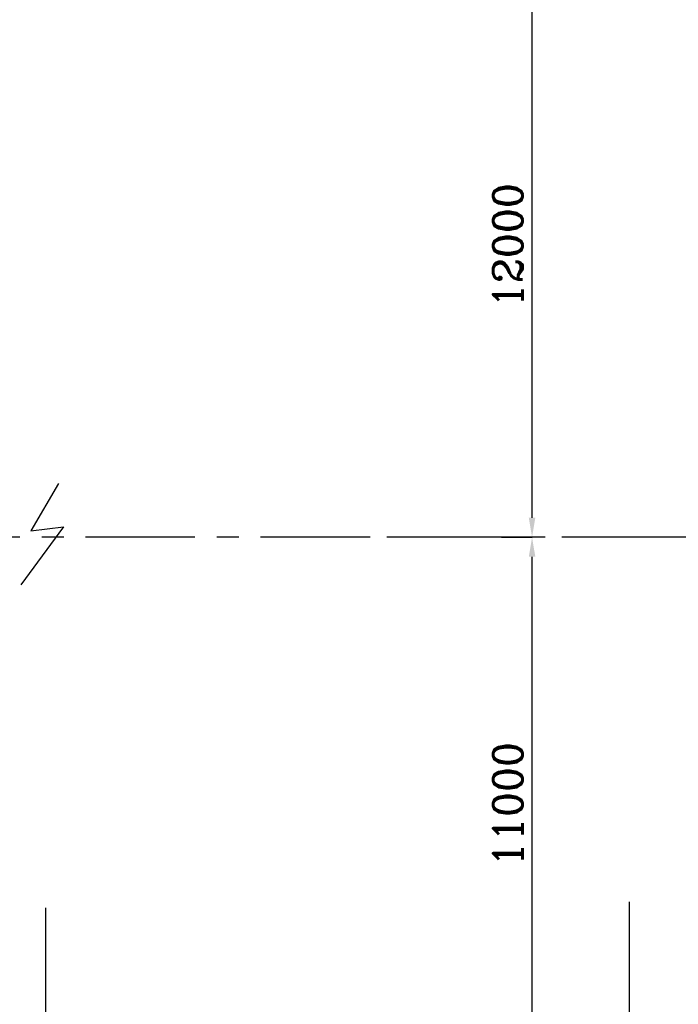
# Model space of a CAD drawing. Header units: inches. Extents: x 0 to 1564127, y -23460 to 23144100.
# Tile 187 of 215: x 1430474 to 1444020, y 281227 to 301487. Entities that reach past the tile are written whole.
import ezdxf

# ---------------------------------------------------------------- set-up
doc = ezdxf.new("R2010")
doc.units = ezdxf.units.IN
doc.header["$LTSCALE"] = 1800
doc.header["$MEASUREMENT"] = 0
doc.linetypes.add('CENTER', pattern=[2, 1.25, -0.25, 0.25, -0.25])
for name, color, linetype in [('DIM', 4, 'Continuous'), ('GRID', 251, 'CENTER'), ('ROOM', 7, 'Continuous'), ('WALL', 6, 'Continuous')]:
    doc.layers.add(name, color=color, linetype=linetype)
doc.styles.add('ROMANC', font='ROMANC.SHX')
doc.dimstyles.new('K2', dxfattribs={"dimtxt": 600, "dimasz": 400, "dimexe": 200, "dimexo": 200, "dimgap": 200, "dimtad": 1, "dimdec": 0, "dimzin": 0, "dimdsep": 46, "dimtxsty": 'ROMANC', "dimcen": 0.09, "dimclrd": 256, "dimclrt": 4, "dimadec": 0, "dimazin": 0, "dimtfac": 1, "dimtdec": 0, "dimtofl": 0, "dimtmove": 1, "dimatfit": 3, "dimfxl": 0.18, "dimtolj": 1, "dimtzin": 0, "dimarcsym": 0})

# ---------------------------------------------------------------- blocks, each defined once
blk = doc.blocks.new('*D1711')
at = {"layer": 'Defpoints', "color": 0, "transparency": 16777216}
for p in [(1440382, 290837), (1441012, 290837), (1440382, 279837)]:
    blk.add_point(p, dxfattribs=at)
at = {"layer": 'DIM', "color": 0, "lineweight": -2, "transparency": 16777216}
for p, q in [((1440382, 290837), (1441012, 290837)), ((1440382, 279837), (1441012, 279837))]:
    blk.add_line(p, q, dxfattribs=at)
at = {"layer": 'DIM', "lineweight": -2, "transparency": 16777216}
blk.add_line((1441012, 280237), (1441012, 290437), dxfattribs=at)
at = {"layer": 'DIM', "transparency": 16777216}
for points in [[(1440945, 290437), (1441079, 290437), (1441012, 290837)], [(1440945, 280237), (1441079, 280237), (1441012, 279837)]]:
    blk.add_solid(points, dxfattribs=at)
at = {"layer": 'DIM', "color": 4, "transparency": 16777216, "insert": (1440512, 285337), "char_height": 600, "attachment_point": 5, "rotation": 90, "style": 'ROMANC'}
blk.add_mtext('\\A1;11000', dxfattribs=at)
blk = doc.blocks.new('*D1712')
at = {"layer": 'Defpoints', "color": 0, "transparency": 16777216}
for p in [(1440382, 302837), (1441012, 302837), (1440382, 290837)]:
    blk.add_point(p, dxfattribs=at)
at = {"layer": 'DIM', "color": 0, "lineweight": -2, "transparency": 16777216}
for p, q in [((1440382, 302837), (1441012, 302837)), ((1440382, 290837), (1441012, 290837))]:
    blk.add_line(p, q, dxfattribs=at)
at = {"layer": 'DIM', "lineweight": -2, "transparency": 16777216}
blk.add_line((1441012, 291237), (1441012, 302437), dxfattribs=at)
at = {"layer": 'DIM', "transparency": 16777216}
for points in [[(1440945, 302437), (1441079, 302437), (1441012, 302837)], [(1440945, 291237), (1441079, 291237), (1441012, 290837)]]:
    blk.add_solid(points, dxfattribs=at)
at = {"layer": 'DIM', "color": 4, "transparency": 16777216, "insert": (1440512, 296837), "char_height": 600, "attachment_point": 5, "rotation": 90, "style": 'ROMANC'}
blk.add_mtext('\\A1;12000', dxfattribs=at)

msp = doc.modelspace()

# ---------------------------------------------------------------- linework, layer by layer
at = {"layer": 'GRID'}
for p, q in [((1452078.82, 290837.04), (1395949.77, 290837.04)), ((1490673.11, 290837.04), (1436712.82, 290837.04)), ((1431012.82, 262965.49), (1431012.82, 283337.04))]:
    msp.add_line(p, q, dxfattribs=at)
at = {"layer": 'ROOM', "color": 7}
for p, q in [((1431272.27, 291946.56), (1430703.27, 290971.56)), ((1431374.27, 291053.56), (1430500.27, 289855.56)), ((1430703.27, 290971.56), (1431374.27, 291053.56))]:
    msp.add_line(p, q, dxfattribs=at)
at = {"layer": 'WALL'}
msp.add_line((1443012.82, 261836.68), (1443012.82, 283337.04), dxfattribs=at)

# ---------------------------------------------------------------- dimensions: what is measured, and where the dimension line sits
at = {"layer": 'DIM'}
for base, p1, p2, picture, middle in [((1441011.98, 302837.04), (1440382.34, 290837.04), (1440382.34, 302837.04), '*D1712', (1440511.98, 296837.04)), ((1441011.98, 290837.04), (1440382.34, 279837.04), (1440382.34, 290837.04), '*D1711', (1440511.98, 285337.04))]:
    dim = msp.add_linear_dim(base=base, p1=p1, p2=p2, angle=90, dimstyle='K2', override={"dimexe": 0, "dimexo": 0}, dxfattribs=at)
    dim.commit()
    dim.dimension.update_dxf_attribs({"geometry": picture, "text_midpoint": middle})

doc.saveas('drawing.dxf')
